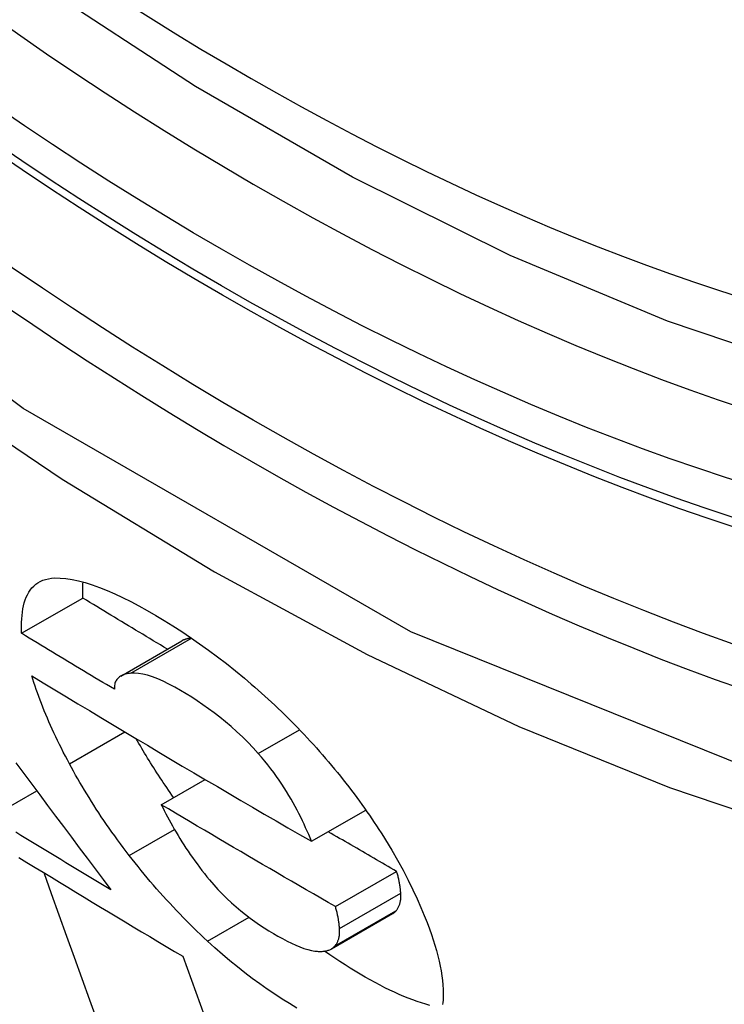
# Model space of a CAD drawing. Header units: inches. Extents: x 435.6 to 512.6, y 167.3 to 237.6.
# Tile 17 of 115: x 436.4127 to 436.4806, y 223.2305 to 223.3253. Entities that reach past the tile are written whole.
import ezdxf

# ---------------------------------------------------------------- set-up
doc = ezdxf.new("R2010")
doc.units = ezdxf.units.IN
doc.header["$MEASUREMENT"] = 0
doc.layers.add('Visible Edges(ANSI)', color=7, linetype='Continuous', lineweight=25)
doc.layers.add('Visible Tangent Edges(ANSI)', color=7, linetype='Continuous', lineweight=25)

msp = doc.modelspace()

# ---------------------------------------------------------------- linework, layer by layer
at = {"layer": 'Visible Edges(ANSI)'}
for p, q in [((436.412912, 223.266206), (436.418806, 223.2696)), ((436.422453, 223.262086), (436.42835, 223.265482)), ((436.426354, 223.24969), (436.43058, 223.252123)), ((436.409972, 223.248494), (436.414366, 223.251025)), ((436.440824, 223.246159), (436.446058, 223.249173)), ((436.443131, 223.239867), (436.44903, 223.243264)), ((436.442741, 223.235793), (436.448639, 223.23919))]:
    msp.add_line(p, q, dxfattribs=at)
at = {"layer": 'Visible Edges(ANSI)', "flags": 128}
for points in [[(436.599576, 223.299471), (436.587698, 223.293541), (436.57513, 223.289008), (436.561964, 223.28588), (436.548292, 223.284167), (436.534203, 223.283872), (436.519774, 223.284968), (436.505071, 223.287422), (436.490158, 223.291203), (436.475101, 223.296279), (436.459959, 223.302618), (436.444791, 223.310178), (436.429657, 223.318914), (436.414616, 223.328782), (436.399728, 223.33974), (436.385055, 223.351736), (436.370657, 223.364712), (436.356593, 223.378605), (436.342923, 223.393354)], [(436.412912, 223.266206), (436.4129, 223.266564), (436.412898, 223.266916), (436.412905, 223.267262), (436.412922, 223.267599), (436.41295, 223.267928), (436.412988, 223.268248), (436.413038, 223.268558), (436.413099, 223.268857), (436.413173, 223.269145), (436.41326, 223.26942), (436.413361, 223.269681), (436.413475, 223.269929), (436.413604, 223.270163), (436.413748, 223.27038), (436.413907, 223.270582), (436.414083, 223.270766), (436.414274, 223.270933), (436.414482, 223.27108), (436.414706, 223.271209), (436.414948, 223.271317), (436.415208, 223.271405), (436.415485, 223.271472), (436.415781, 223.271517), (436.416095, 223.27154)], [(436.416095, 223.27154), (436.416624, 223.271536), (436.417183, 223.271489), (436.417773, 223.271399), (436.418393, 223.271267), (436.419043, 223.271092), (436.419721, 223.270876), (436.42042, 223.270623), (436.42114, 223.270333), (436.42188, 223.270008), (436.422638, 223.26965), (436.423414, 223.269261), (436.424204, 223.268843), (436.425008, 223.268398), (436.425824, 223.267927), (436.426652, 223.267431), (436.427487, 223.266913), (436.42833, 223.26637), (436.429182, 223.265802), (436.430039, 223.265209), (436.430901, 223.264592), (436.431765, 223.26395), (436.432632, 223.263283), (436.4335, 223.26259), (436.434371, 223.261871)], [(436.418806, 223.2696), (436.418803, 223.269667), (436.4188, 223.269734), (436.418798, 223.269802), (436.418796, 223.269868), (436.418795, 223.269935), (436.418794, 223.270002), (436.418793, 223.270068), (436.418792, 223.270134), (436.418792, 223.270199), (436.418792, 223.270265), (436.418792, 223.27033), (436.418793, 223.270395), (436.418794, 223.27046), (436.418795, 223.270524), (436.418797, 223.270589), (436.418799, 223.270653), (436.418802, 223.270716), (436.418804, 223.27078), (436.418807, 223.270843), (436.418811, 223.270905), (436.418815, 223.270968), (436.418819, 223.27103), (436.418823, 223.271092), (436.418828, 223.271154)], [(436.426955, 223.264678), (436.426614, 223.264883), (436.426273, 223.265087), (436.425932, 223.265291), (436.425591, 223.265496), (436.425251, 223.2657), (436.424911, 223.265905), (436.42457, 223.26611), (436.42423, 223.266314), (436.42389, 223.266519), (436.423551, 223.266724), (436.423211, 223.266929), (436.422871, 223.267134), (436.422532, 223.267339), (436.422193, 223.267544), (436.421853, 223.267749), (436.421514, 223.267955), (436.421175, 223.26816), (436.420836, 223.268365), (436.420498, 223.268571), (436.420159, 223.268776), (436.419821, 223.268982), (436.419482, 223.269188), (436.419144, 223.269394), (436.418806, 223.2696)], [(436.421849, 223.260809), (436.421474, 223.261033), (436.4211, 223.261258), (436.420726, 223.261482), (436.420352, 223.261706), (436.419978, 223.261931), (436.419604, 223.262155), (436.419231, 223.262379), (436.418858, 223.262604), (436.418485, 223.262829), (436.418112, 223.263053), (436.417739, 223.263278), (436.417367, 223.263503), (436.416995, 223.263728), (436.416622, 223.263953), (436.416251, 223.264178), (436.415879, 223.264403), (436.415507, 223.264628), (436.415136, 223.264853), (436.414765, 223.265078), (436.414394, 223.265303), (436.414023, 223.265529), (436.413652, 223.265754), (436.413282, 223.26598), (436.412912, 223.266206)], [(436.429257, 223.265751), (436.429215, 223.265746), (436.429173, 223.26574), (436.429131, 223.265734), (436.42909, 223.265727), (436.429049, 223.26572), (436.429008, 223.265712), (436.428967, 223.265704), (436.428927, 223.265696), (436.428888, 223.265686), (436.428848, 223.265677), (436.42881, 223.265667), (436.428771, 223.265656), (436.428733, 223.265645), (436.428696, 223.265633), (436.428659, 223.26562), (436.428622, 223.265607), (436.428586, 223.265594), (436.428551, 223.26558), (436.428516, 223.265565), (436.428481, 223.26555), (436.428448, 223.265534), (436.428414, 223.265517), (436.428382, 223.2655), (436.42835, 223.265482)], [(436.417524, 223.253621), (436.417321, 223.254003), (436.417122, 223.254382), (436.416928, 223.254759), (436.416739, 223.255134), (436.416554, 223.255505), (436.416374, 223.255875), (436.416199, 223.256242), (436.416028, 223.256606), (436.415862, 223.256968), (436.415701, 223.257328), (436.415543, 223.257685), (436.415391, 223.25804), (436.415242, 223.258392), (436.415099, 223.258742), (436.414959, 223.259089), (436.414824, 223.259434), (436.414693, 223.259777), (436.414566, 223.260118), (436.414444, 223.260456), (436.414325, 223.260791), (436.414211, 223.261125), (436.414101, 223.261456), (436.413995, 223.261784), (436.413894, 223.262111)], [(436.413894, 223.262111), (436.415, 223.261438), (436.416108, 223.260766), (436.417218, 223.260094), (436.418329, 223.259423), (436.419442, 223.258752), (436.420555, 223.258083), (436.42167, 223.257414), (436.422786, 223.256746), (436.423903, 223.256079), (436.425021, 223.255413), (436.426141, 223.254747), (436.427262, 223.254082), (436.428384, 223.253418), (436.429508, 223.252755), (436.430634, 223.252092), (436.431761, 223.25143), (436.432889, 223.250768), (436.434019, 223.250107), (436.43515, 223.249447), (436.436282, 223.248788), (436.437415, 223.24813), (436.43855, 223.247472), (436.439686, 223.246815), (436.440824, 223.246159)], [(436.423421, 223.262362), (436.423309, 223.262349), (436.423198, 223.262332), (436.42309, 223.262312), (436.422984, 223.262289), (436.422881, 223.262262), (436.422781, 223.262231), (436.422685, 223.262196), (436.422592, 223.262157), (436.422503, 223.262114), (436.422419, 223.262066), (436.422339, 223.262013), (436.422264, 223.261955), (436.422194, 223.261893), (436.42213, 223.261825), (436.422071, 223.261751), (436.422018, 223.261672), (436.421972, 223.261587), (436.421932, 223.261496), (436.421899, 223.261398), (436.421873, 223.261294), (436.421855, 223.261184), (436.421845, 223.261066), (436.421843, 223.260941), (436.421849, 223.260809)], [(436.435702, 223.254628), (436.435205, 223.255173), (436.434694, 223.255705), (436.434168, 223.256224), (436.433632, 223.256727), (436.433092, 223.25721), (436.43255, 223.257672), (436.432005, 223.258114), (436.43146, 223.258536), (436.430915, 223.25894), (436.430372, 223.259325), (436.429832, 223.259692), (436.429298, 223.26004), (436.428769, 223.260371), (436.428228, 223.260696), (436.427656, 223.261023), (436.427097, 223.26132), (436.426555, 223.261586), (436.426031, 223.261817), (436.425526, 223.262012), (436.425046, 223.262166), (436.424595, 223.262279), (436.424174, 223.262349), (436.423783, 223.262377), (436.423421, 223.262362)], [(436.434371, 223.261871), (436.4347, 223.261592), (436.435028, 223.261311), (436.435356, 223.261028), (436.435682, 223.260741), (436.436007, 223.260452), (436.436331, 223.260161), (436.436654, 223.259866), (436.436976, 223.259569), (436.437296, 223.259269), (436.437616, 223.258967), (436.437934, 223.258662), (436.438251, 223.258353), (436.438566, 223.258042), (436.438881, 223.257729), (436.439193, 223.257413), (436.439502, 223.257095), (436.439809, 223.256776), (436.440114, 223.256456), (436.440415, 223.256133), (436.440715, 223.25581), (436.441011, 223.255484), (436.441305, 223.255157), (436.441597, 223.254829), (436.441886, 223.254499)], [(436.427552, 223.25038), (436.427382, 223.25062), (436.427214, 223.250861), (436.427048, 223.2511), (436.426883, 223.25134), (436.42672, 223.251579), (436.426559, 223.251818), (436.4264, 223.252056), (436.426242, 223.252294), (436.426086, 223.252532), (436.425932, 223.252769), (436.42578, 223.253006), (436.425629, 223.253243), (436.42548, 223.253479), (436.425333, 223.253715), (436.425187, 223.25395), (436.425043, 223.254185), (436.424901, 223.25442), (436.42476, 223.254654), (436.424621, 223.254888), (436.424483, 223.255121), (436.424347, 223.255354), (436.424213, 223.255587), (436.424081, 223.255819), (436.42395, 223.256051)], [(436.440824, 223.246159), (436.440693, 223.246481), (436.440556, 223.246807), (436.440414, 223.247137), (436.440266, 223.24747), (436.440112, 223.247806), (436.439953, 223.248144), (436.439787, 223.248485), (436.439616, 223.248828), (436.439438, 223.249173), (436.439253, 223.249521), (436.439059, 223.249874), (436.438857, 223.25023), (436.438646, 223.25059), (436.438426, 223.250952), (436.438197, 223.251317), (436.437959, 223.251684), (436.437712, 223.252052), (436.437455, 223.252422), (436.437188, 223.252791), (436.436911, 223.25316), (436.436625, 223.253529), (436.436328, 223.253897), (436.43602, 223.254264), (436.435702, 223.254628)], [(436.441886, 223.254499), (436.442182, 223.254155), (436.442475, 223.253811), (436.442764, 223.253467), (436.443049, 223.253124), (436.44333, 223.25278), (436.443607, 223.252437), (436.44388, 223.252094), (436.44415, 223.25175), (436.444415, 223.251407), (436.444677, 223.251064), (436.444935, 223.250722), (436.44519, 223.250379), (436.44544, 223.250037), (436.445687, 223.249695), (436.445931, 223.249353), (436.446171, 223.249011), (436.446407, 223.24867), (436.446639, 223.248329), (436.446869, 223.247988), (436.447094, 223.247647), (436.447316, 223.247307), (436.447535, 223.246967), (436.44775, 223.246628), (436.447962, 223.246289)], [(436.412365, 223.253712), (436.413127, 223.252687), (436.41389, 223.251663), (436.414653, 223.25064), (436.415416, 223.249618), (436.416179, 223.248597), (436.416941, 223.247576), (436.417704, 223.246557), (436.418467, 223.245538), (436.419229, 223.244521), (436.419991, 223.243505), (436.420752, 223.24249), (436.421514, 223.241477)], [(436.423273, 223.244797), (436.422985, 223.245175), (436.422701, 223.245551), (436.422422, 223.245928), (436.422147, 223.246303), (436.421876, 223.246677), (436.42161, 223.247051), (436.421348, 223.247423), (436.421091, 223.247795), (436.420837, 223.248166), (436.420588, 223.248536), (436.420343, 223.248906), (436.420102, 223.249274), (436.419866, 223.249641), (436.419633, 223.250008), (436.419405, 223.250373), (436.41918, 223.250738), (436.418959, 223.251102), (436.418743, 223.251465), (436.41853, 223.251826), (436.418321, 223.252187), (436.418116, 223.252547), (436.417915, 223.252906), (436.417718, 223.253264), (436.417524, 223.253621)], [(436.443131, 223.239867), (436.442426, 223.240273), (436.441722, 223.24068), (436.441018, 223.241087), (436.440315, 223.241494), (436.439612, 223.241901), (436.43891, 223.242309), (436.438208, 223.242716), (436.437507, 223.243124), (436.436807, 223.243533), (436.436107, 223.243941), (436.435407, 223.24435), (436.434708, 223.244759), (436.434009, 223.245168), (436.433311, 223.245578), (436.432613, 223.245988), (436.431916, 223.246398), (436.431219, 223.246809), (436.430522, 223.24722), (436.429826, 223.247631), (436.429131, 223.248042), (436.428436, 223.248454), (436.427741, 223.248866), (436.427047, 223.249278), (436.426354, 223.24969)], [(436.426354, 223.24969), (436.426498, 223.249405), (436.426645, 223.249116), (436.426797, 223.248825), (436.426952, 223.248532), (436.427112, 223.248236), (436.427276, 223.247939), (436.427444, 223.247639), (436.427616, 223.247338), (436.427792, 223.247035), (436.427973, 223.246732), (436.428157, 223.246427), (436.428346, 223.246122), (436.42854, 223.245817), (436.428737, 223.245511), (436.428939, 223.245205), (436.429146, 223.244899), (436.429359, 223.244592), (436.429578, 223.244283), (436.429802, 223.243975), (436.430032, 223.243666), (436.430268, 223.243357), (436.43051, 223.243048), (436.430757, 223.242741), (436.431011, 223.242434)], [(436.421514, 223.241477), (436.42103, 223.241768), (436.420547, 223.242059), (436.420064, 223.242351), (436.419581, 223.242643), (436.419098, 223.242934), (436.418616, 223.243226), (436.418134, 223.243518), (436.417652, 223.24381), (436.41717, 223.244102), (436.416688, 223.244395), (436.416207, 223.244687), (436.415726, 223.244979), (436.415245, 223.245272), (436.414765, 223.245564), (436.414285, 223.245857), (436.413804, 223.246149), (436.413325, 223.246442), (436.412845, 223.246735), (436.412366, 223.247028)], [(436.44903, 223.243264), (436.448754, 223.243423), (436.448478, 223.243582), (436.448203, 223.243741), (436.447927, 223.2439), (436.447652, 223.244059), (436.447377, 223.244218), (436.447102, 223.244377), (436.446827, 223.244536), (436.446552, 223.244695), (436.446277, 223.244854), (436.446002, 223.245013), (436.445727, 223.245173), (436.445452, 223.245332), (436.445178, 223.245491), (436.444903, 223.245651), (436.444629, 223.24581), (436.444354, 223.24597), (436.44408, 223.246129), (436.443805, 223.246289), (436.443531, 223.246448), (436.443257, 223.246608), (436.442983, 223.246768), (436.442709, 223.246927), (436.442435, 223.247087)], [(436.447962, 223.246289), (436.448559, 223.245303), (436.449121, 223.244331), (436.449647, 223.243371), (436.450139, 223.242424), (436.450598, 223.241492), (436.451009, 223.240605), (436.451371, 223.239781), (436.451684, 223.239025), (436.451953, 223.238341), (436.452178, 223.237737), (436.45237, 223.237193), (436.452547, 223.236661), (436.452711, 223.236137), (436.452861, 223.235623), (436.452996, 223.235119), (436.453116, 223.234625), (436.453221, 223.234141), (436.45331, 223.233668), (436.453384, 223.233206), (436.453442, 223.232754), (436.453483, 223.232314), (436.453508, 223.231886), (436.453516, 223.23147), (436.453506, 223.231066)], [(436.412631, 223.24461), (436.413416, 223.244131), (436.414202, 223.243651), (436.414988, 223.243172), (436.415775, 223.242694), (436.416562, 223.242216), (436.417349, 223.241738), (436.418137, 223.24126), (436.418925, 223.240783), (436.419714, 223.240306), (436.420504, 223.239829), (436.421293, 223.239352), (436.422084, 223.238876), (436.422875, 223.2384), (436.423666, 223.237925), (436.424459, 223.237449), (436.425251, 223.236974), (436.426045, 223.236499), (436.426839, 223.236024), (436.427633, 223.23555), (436.428428, 223.235076)], [(436.430812, 223.236549), (436.430471, 223.236867), (436.430132, 223.237188), (436.429794, 223.237511), (436.429459, 223.237837), (436.429126, 223.238165), (436.428795, 223.238496), (436.428466, 223.238829), (436.428138, 223.239165), (436.427814, 223.239503), (436.427491, 223.239844), (436.42717, 223.240187), (436.426852, 223.240533), (436.426535, 223.240882), (436.426221, 223.241233), (436.425911, 223.241585), (436.425603, 223.241938), (436.4253, 223.242292), (436.425, 223.242647), (436.424703, 223.243003), (436.42441, 223.24336), (436.424121, 223.243718), (436.423835, 223.244077), (436.423552, 223.244436), (436.423273, 223.244797)], [(436.420211, 223.228814), (436.419474, 223.230861), (436.418738, 223.232908), (436.418003, 223.234954), (436.417268, 223.237), (436.416534, 223.239043), (436.415801, 223.241085), (436.41507, 223.243123)], [(436.449425, 223.241162), (436.449419, 223.241241), (436.449412, 223.24132), (436.449404, 223.241401), (436.449395, 223.241483), (436.449386, 223.241565), (436.449376, 223.241648), (436.449365, 223.241732), (436.449354, 223.241817), (436.449341, 223.241903), (436.449327, 223.241989), (436.449313, 223.242076), (436.449298, 223.242164), (436.449281, 223.242252), (436.449264, 223.242341), (436.449246, 223.242431), (436.449226, 223.242521), (436.449206, 223.242612), (436.449184, 223.242704), (436.449161, 223.242796), (436.449137, 223.242889), (436.449112, 223.242982), (436.449086, 223.243075), (436.449058, 223.24317), (436.44903, 223.243264)], [(436.431011, 223.242434), (436.43141, 223.241973), (436.431823, 223.24152), (436.432251, 223.241077), (436.432687, 223.24065), (436.433129, 223.240239), (436.433576, 223.239846), (436.434026, 223.239468), (436.434479, 223.239107), (436.434933, 223.238762), (436.435386, 223.238433), (436.435836, 223.238122), (436.436282, 223.237827), (436.436724, 223.237546), (436.437161, 223.237281), (436.437601, 223.237024), (436.438039, 223.23678), (436.43847, 223.236552), (436.438894, 223.236341), (436.439309, 223.23615), (436.439712, 223.235981), (436.440102, 223.235836), (436.440475, 223.23572), (436.440829, 223.235634), (436.441161, 223.23558)], [(436.448958, 223.239447), (436.449001, 223.239498), (436.449043, 223.23955), (436.449082, 223.239604), (436.449119, 223.239659), (436.449155, 223.239717), (436.449188, 223.239776), (436.44922, 223.239837), (436.449249, 223.239899), (436.449277, 223.239964), (436.449302, 223.24003), (436.449325, 223.240099), (436.449346, 223.240169), (436.449365, 223.240241), (436.449382, 223.240315), (436.449396, 223.24039), (436.449409, 223.240468), (436.449419, 223.240548), (436.449427, 223.240629), (436.449432, 223.240713), (436.449436, 223.240799), (436.449436, 223.240886), (436.449435, 223.240976), (436.449431, 223.241068), (436.449425, 223.241162)], [(436.443526, 223.237765), (436.44352, 223.237844), (436.443513, 223.237923), (436.443505, 223.238004), (436.443497, 223.238086), (436.443487, 223.238168), (436.443477, 223.238251), (436.443466, 223.238335), (436.443455, 223.23842), (436.443442, 223.238506), (436.443428, 223.238592), (436.443414, 223.238679), (436.443399, 223.238767), (436.443382, 223.238855), (436.443365, 223.238944), (436.443347, 223.239034), (436.443327, 223.239124), (436.443307, 223.239215), (436.443285, 223.239307), (436.443262, 223.239399), (436.443238, 223.239492), (436.443213, 223.239585), (436.443187, 223.239678), (436.443159, 223.239773), (436.443131, 223.239867)], [(436.448639, 223.23919), (436.448654, 223.239199), (436.448669, 223.239208), (436.448684, 223.239217), (436.448699, 223.239226), (436.448713, 223.239236), (436.448727, 223.239245), (436.448742, 223.239255), (436.448756, 223.239265), (436.448769, 223.239275), (436.448783, 223.239285), (436.448797, 223.239296), (436.44881, 223.239306), (436.448823, 223.239317), (436.448836, 223.239328), (436.448849, 223.239339), (436.448862, 223.239351), (436.448874, 223.239362), (436.448887, 223.239374), (436.448899, 223.239386), (436.448911, 223.239398), (436.448923, 223.23941), (436.448935, 223.239422), (436.448947, 223.239435), (436.448958, 223.239447)], [(436.443059, 223.23605), (436.443102, 223.236101), (436.443144, 223.236153), (436.443183, 223.236207), (436.44322, 223.236262), (436.443256, 223.23632), (436.443289, 223.236379), (436.443321, 223.23644), (436.44335, 223.236502), (436.443378, 223.236567), (436.443403, 223.236633), (436.443426, 223.236702), (436.443447, 223.236772), (436.443466, 223.236844), (436.443483, 223.236918), (436.443497, 223.236993), (436.44351, 223.237071), (436.44352, 223.237151), (436.443528, 223.237233), (436.443533, 223.237316), (436.443537, 223.237402), (436.443538, 223.237489), (436.443536, 223.237579), (436.443532, 223.237671), (436.443526, 223.237765)], [(436.439407, 223.230089), (436.438707, 223.230515), (436.438, 223.230961), (436.437287, 223.231428), (436.43657, 223.231916), (436.43585, 223.232424), (436.435129, 223.232952), (436.434408, 223.233499), (436.433687, 223.234067), (436.432967, 223.234656), (436.432248, 223.235265), (436.431529, 223.235896), (436.430812, 223.236549)], [(436.441161, 223.23558), (436.441265, 223.23557), (436.441366, 223.235562), (436.441466, 223.235556), (436.441564, 223.235553), (436.44166, 223.235552), (436.441755, 223.235553), (436.441847, 223.235557), (436.441937, 223.235564), (436.442026, 223.235573), (436.442112, 223.235585), (436.442196, 223.235599), (436.442278, 223.235616), (436.442357, 223.235636), (436.442435, 223.235659), (436.442509, 223.235685), (436.442581, 223.235714), (436.442651, 223.235745), (436.442717, 223.23578), (436.442781, 223.235817), (436.442842, 223.235858), (436.442901, 223.235901), (436.442957, 223.235948), (436.443009, 223.235998), (436.443059, 223.23605)], [(436.428428, 223.235076), (436.429268, 223.232773), (436.430111, 223.230461), (436.430957, 223.22814)], [(436.452223, 223.230348), (436.451825, 223.230457), (436.451419, 223.23058), (436.451005, 223.230717), (436.450582, 223.230869), (436.450151, 223.231034), (436.449712, 223.231213), (436.449267, 223.231405), (436.448816, 223.231609), (436.448359, 223.231826), (436.447897, 223.232054), (436.447429, 223.232294), (436.446957, 223.232546), (436.44648, 223.232807), (436.446, 223.23308), (436.445515, 223.233362), (436.445032, 223.23365), (436.444547, 223.233948), (436.44406, 223.234255), (436.44357, 223.234571), (436.443077, 223.234897), (436.442582, 223.235234), (436.442085, 223.23558)], [(436.453506, 223.231066), (436.453494, 223.230851), (436.453477, 223.230641), (436.453455, 223.230436)]]:
    msp.add_lwpolyline(points, dxfattribs=at)
at = {"layer": 'Visible Edges(ANSI)'}
msp.add_ellipse((436.436076, 223.566496), major_axis=(0.157175, -0.27294), ratio=0.578093, start_param=2.362013, end_param=7.062765, dxfattribs=at)
msp.add_ellipse((436.432596, 223.564492), major_axis=(0.159631, -0.277204), ratio=0.578093, dxfattribs=at)
at = {"layer": 'Visible Tangent Edges(ANSI)'}
for p, q in [((436.423421, 223.262362), (436.42928, 223.265736)), ((436.435702, 223.254628), (436.439675, 223.256916)), ((436.417524, 223.253621), (436.422867, 223.256698)), ((436.423273, 223.244797), (436.427633, 223.247308)), ((436.443526, 223.237765), (436.449425, 223.241162)), ((436.430812, 223.236549), (436.434812, 223.238852)), ((436.443059, 223.23605), (436.448958, 223.239447))]:
    msp.add_line(p, q, dxfattribs=at)
at = {"layer": 'Visible Tangent Edges(ANSI)', "flags": 128}
for points in [[(436.681034, 223.420559), (436.678225, 223.379176), (436.669913, 223.341939), (436.656238, 223.309622), (436.637562, 223.282998), (436.614363, 223.262721), (436.587166, 223.249277), (436.556474, 223.242847), (436.52289, 223.243585), (436.487288, 223.251478), (436.450402, 223.266339), (436.413068, 223.287876), (436.376228, 223.315516), (436.34054, 223.348772), (436.306914, 223.386833)], [(436.305355, 223.383695), (436.318264, 223.368241), (436.33157, 223.353428), (436.345231, 223.339307), (436.359188, 223.325946), (436.373365, 223.313412), (436.387722, 223.301734), (436.40222, 223.290941), (436.416821, 223.281062), (436.431487, 223.272125), (436.446176, 223.264162), (436.460799, 223.257227), (436.475302, 223.25134), (436.489642, 223.246511), (436.503775, 223.242751), (436.517659, 223.240071), (436.53125, 223.23848), (436.544505, 223.237989), (436.557372, 223.238606), (436.569776, 223.240314), (436.58169, 223.243102), (436.593091, 223.246958)]]:
    msp.add_lwpolyline(points, dxfattribs=at)
at = {"layer": 'Visible Tangent Edges(ANSI)'}
for centre, major_axis, start_param, end_param in [((436.435082, 223.565924), (-0.172846, 0.300152), 5.049711, 10.658253), ((436.435032, 223.565895), (0.150299, -0.260999), 4.099688, 6.899754)]:
    msp.add_ellipse(centre, major_axis=major_axis, ratio=0.578093, start_param=start_param, end_param=end_param, dxfattribs=at)
for centre, major_axis in [((436.435674, 223.566265), (-0.170777, 0.296559)), ((436.4327, 223.564552), (0.162381, -0.281978)), ((436.432596, 223.564492), (-0.161785, 0.280944))]:
    msp.add_ellipse(centre, major_axis=major_axis, ratio=0.578093, dxfattribs=at)

doc.saveas('drawing.dxf')
